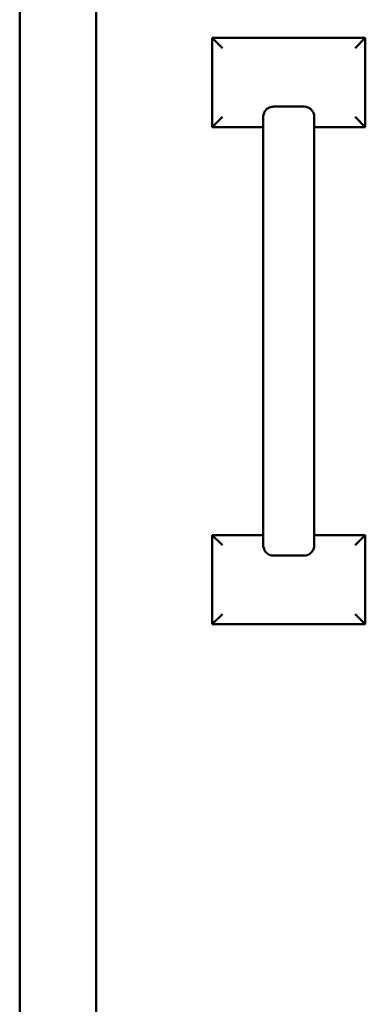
# Model space of a CAD drawing. Header units: inches. Extents: x 1 to 203, y 4 to 128.
# Tile 87 of 112: x 103.42 to 106.8, y 89.64 to 99.3. Entities that reach past the tile are written whole.
import ezdxf

# ---------------------------------------------------------------- set-up
doc = ezdxf.new("R2010")
doc.units = ezdxf.units.IN
doc.header["$LTSCALE"] = 6
doc.header["$MEASUREMENT"] = 0
doc.layers.add('Visible (ANSI)', color=7, linetype='Continuous', lineweight=50)

msp = doc.modelspace()

# ---------------------------------------------------------------- linework, layer by layer
at = {"layer": 'Visible (ANSI)'}
for p, q in [((103.4154, 44.095), (103.4154, 116.2662)), ((104.1654, 44.0556), (104.1654, 116.3055)), ((105.3014, 98.2431), (105.3014, 99.1181)), ((105.3014, 99.1181), (106.8014, 99.1181)), ((105.4014, 99.0181), (105.3014, 99.1181)), ((106.7014, 99.0181), (106.8014, 99.1181)), ((106.8014, 99.1181), (106.8014, 98.2431)), ((105.9014, 98.4444), (106.2014, 98.4444)), ((105.4014, 98.3431), (105.3014, 98.2431)), ((105.8014, 98.2431), (105.8014, 98.3438)), ((106.3014, 98.2431), (106.3014, 98.3438)), ((106.7014, 98.3431), (106.8014, 98.2431)), ((105.8014, 98.2431), (105.3014, 98.2431)), ((105.8014, 98.2431), (105.8014, 97.0525)), ((106.8014, 98.2431), (106.3014, 98.2431)), ((106.3014, 97.0525), (106.3014, 98.2431)), ((105.8014, 97.0525), (105.8014, 95.4337)), ((106.3014, 95.4337), (106.3014, 97.0525)), ((105.8014, 95.4337), (105.8014, 94.2431)), ((106.3014, 94.2431), (106.3014, 95.4337)), ((105.3014, 94.2431), (105.8014, 94.2431)), ((105.3014, 93.3681), (105.3014, 94.2431)), ((105.4014, 94.1431), (105.3014, 94.2431)), ((105.8014, 94.1423), (105.8014, 94.2431)), ((106.3014, 94.1423), (106.3014, 94.2431)), ((106.3014, 94.2431), (106.8014, 94.2431)), ((106.7014, 94.1431), (106.8014, 94.2431)), ((106.8014, 94.2431), (106.8014, 93.3681)), ((105.9014, 94.0417), (106.2014, 94.0417)), ((105.4014, 93.4681), (105.3014, 93.3681)), ((106.7014, 93.4681), (106.8014, 93.3681)), ((106.8014, 93.3681), (105.3014, 93.3681))]:
    msp.add_line(p, q, dxfattribs=at)
for points, knots in [([(105.8014, 98.3438), (105.8014, 98.3562), (105.8043, 98.3709), (105.8138, 98.3939), (105.8221, 98.4063), (105.8395, 98.4238), (105.8518, 98.4321), (105.8746, 98.4415), (105.8891, 98.4444), (105.9014, 98.4444)], [-0.3773519, -0.3773519, -0.3773519, -0.3773519, -0.2824988, -0.2824988, -0.187997, -0.187997, -0.0938595, -0.0938595, 0, 0, 0, 0]), ([(106.2014, 98.4444), (106.2138, 98.4444), (106.2282, 98.4415), (106.251, 98.4321), (106.2633, 98.4238), (106.2808, 98.4063), (106.2891, 98.3939), (106.2985, 98.3709), (106.3014, 98.3562), (106.3014, 98.3438)], [-1.5097441, -1.5097441, -1.5097441, -1.5097441, -1.4158845, -1.4158845, -1.3217471, -1.3217471, -1.2272452, -1.2272452, -1.1323921, -1.1323921, -1.1323921, -1.1323921]), ([(105.9014, 94.0417), (105.8891, 94.0417), (105.8746, 94.0446), (105.8518, 94.0541), (105.8395, 94.0623), (105.8221, 94.0799), (105.8138, 94.0923), (105.8043, 94.1152), (105.8014, 94.1299), (105.8014, 94.1423)], [-1.5097441, -1.5097441, -1.5097441, -1.5097441, -1.4158845, -1.4158845, -1.3217471, -1.3217471, -1.2272452, -1.2272452, -1.1323921, -1.1323921, -1.1323921, -1.1323921]), ([(106.3014, 94.1423), (106.3014, 94.1299), (106.2985, 94.1152), (106.2891, 94.0923), (106.2808, 94.0799), (106.2633, 94.0623), (106.251, 94.0541), (106.2282, 94.0446), (106.2138, 94.0417), (106.2014, 94.0417)], [-0.3773519, -0.3773519, -0.3773519, -0.3773519, -0.2824988, -0.2824988, -0.187997, -0.187997, -0.0938595, -0.0938595, 0, 0, 0, 0])]:
    msp.add_open_spline(points, degree=3, knots=knots, dxfattribs=at)

doc.saveas('drawing.dxf')
